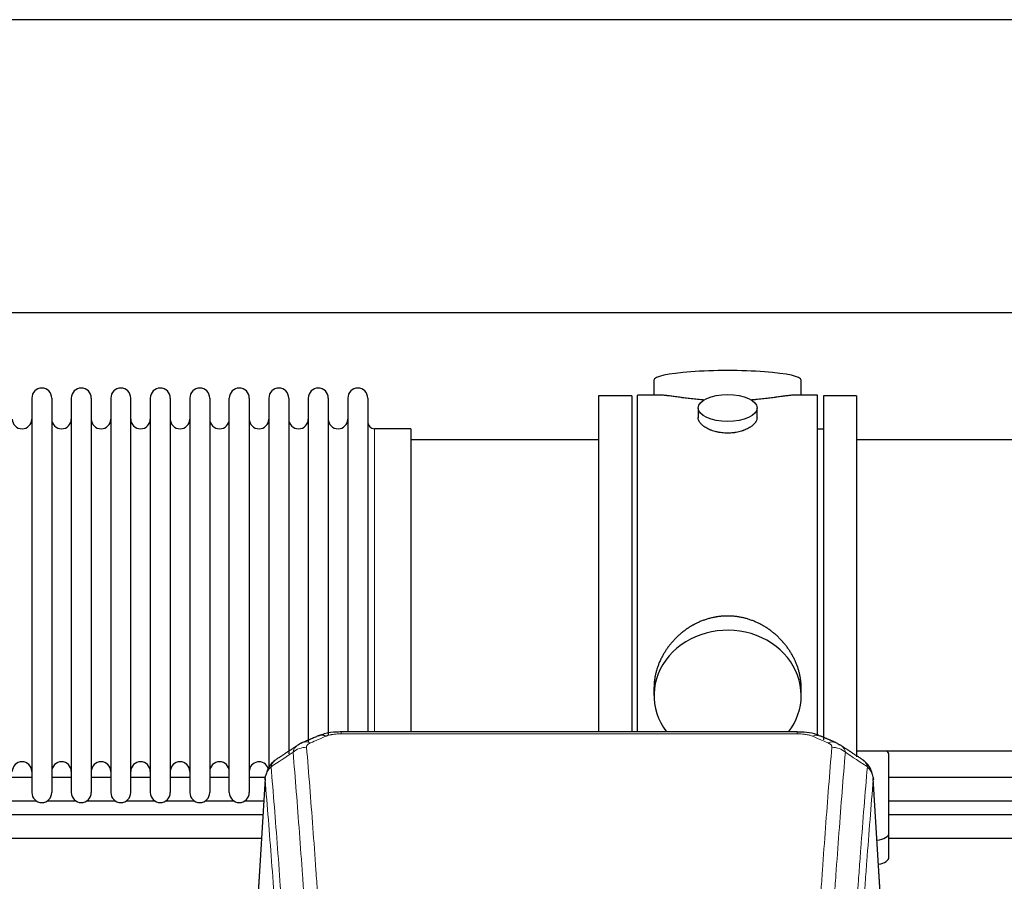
# Model space of a CAD drawing. Header units: inches. Extents: x 0 to 23760, y -13 to 16800.
# Tile 117 of 256: x 3785 to 4288, y 14036 to 14476. Entities that reach past the tile are written whole.
import ezdxf

# ---------------------------------------------------------------- set-up
doc = ezdxf.new("R2010")
doc.units = ezdxf.units.IN
doc.layers.add('1', color=7, linetype='Continuous', true_color=0xffffff)

msp = doc.modelspace()

# ---------------------------------------------------------------- linework, layer by layer
at = {"layer": '1', "color": 2, "linetype": 'Continuous', "lineweight": 25}
for p, q in [((7730.017, 14476.36), (3452.794, 14476.36)), ((7730.017, 14326.359), (3520.592, 14326.359)), ((4108.894, 14292.018), (4108.894, 14284.398)), ((4184.173, 14284.398), (4184.173, 14292.018)), ((4100.534, 14181.968), (4100.534, 14284.398)), ((4111.88, 14284.398), (4100.534, 14284.398)), ((4192.534, 14284.398), (4181.237, 14284.398)), ((4192.534, 14181.968), (4192.534, 14284.398)), ((3790.734, 14282.868), (3790.734, 14081.068)), ((3800.934, 14282.868), (3800.934, 14081.068)), ((3810.934, 14282.868), (3810.934, 14081.068)), ((3821.134, 14282.868), (3821.134, 14081.068)), ((3831.134, 14282.868), (3831.134, 14081.068)), ((3841.334, 14081.068), (3841.334, 14282.868)), ((3851.334, 14282.868), (3851.334, 14081.068)), ((3861.534, 14282.868), (3861.534, 14081.068)), ((3871.534, 14282.868), (3871.534, 14135.377)), ((3881.734, 14282.868), (3881.734, 14135.377)), ((3891.734, 14135.377), (3891.734, 14282.868)), ((3901.934, 14282.868), (3901.934, 14135.377)), ((3911.934, 14282.868), (3911.934, 14135.377)), ((3922.134, 14282.868), (3922.134, 14135.377)), ((3932.134, 14282.868), (3932.134, 14135.377)), ((3942.334, 14282.868), (3942.334, 14135.377)), ((3952.334, 14282.868), (3952.334, 14135.377)), ((3962.534, 14282.868), (3962.534, 14135.377)), ((4097.534, 14283.968), (4080.534, 14283.968)), ((4080.534, 14283.968), (4080.534, 14181.968)), ((4097.534, 14283.968), (4097.534, 14181.968)), ((4212.534, 14283.968), (4195.534, 14283.968)), ((4195.534, 14283.968), (4195.534, 14108.053)), ((4212.534, 14283.968), (4212.534, 14099.307)), ((4131.486, 14277.765), (4131.486, 14272.8)), ((4161.582, 14272.822), (4161.582, 14277.765)), ((3984.534, 14267.118), (3966.034, 14267.118)), ((3984.534, 14267.118), (3984.534, 14142.65)), ((4195.534, 14266.968), (4192.534, 14266.968)), ((4080.534, 14261.468), (3984.534, 14261.468)), ((4308.534, 14261.468), (4212.534, 14261.468)), ((4080.534, 14181.968), (4080.534, 14112.049)), ((4097.534, 14181.968), (4097.534, 14112.049)), ((4100.534, 14112.048), (4100.534, 14181.968)), ((4192.534, 14110.153), (4192.534, 14181.968)), ((3984.534, 14142.65), (3984.534, 14112.049)), ((3871.534, 14135.377), (3871.534, 14081.068)), ((3881.734, 14135.377), (3881.734, 14081.068)), ((3891.734, 14081.068), (3891.734, 14135.377)), ((3901.934, 14135.377), (3901.934, 14081.068)), ((3911.934, 14135.377), (3911.934, 14093.558)), ((3922.134, 14135.377), (3922.134, 14100.83)), ((3932.134, 14135.377), (3932.134, 14106.657)), ((3942.334, 14135.377), (3942.334, 14110.628)), ((3952.334, 14135.377), (3952.334, 14112.05)), ((3962.534, 14135.377), (3962.534, 14112.05)), ((4108.894, 14134.739), (4108.894, 14130.714)), ((4184.173, 14130.714), (4184.173, 14134.737)), ((4182.12, 14112.053), (3948.948, 14112.053)), ((4212.534, 14102.468), (4308.534, 14102.468)), ((4229.034, 14060.368), (4229.034, 14100.442)), ((3790.745, 14088.781), (3780.739, 14088.781)), ((3810.944, 14088.781), (3800.939, 14088.781)), ((3831.144, 14088.781), (3821.139, 14088.781)), ((3851.344, 14088.781), (3841.339, 14088.781)), ((3871.544, 14088.781), (3861.539, 14088.781)), ((3891.744, 14088.781), (3881.739, 14088.781)), ((3910.2, 14088.781), (3901.938, 14088.781)), ((3910.016, 14088.256), (3904.765, 14001.62)), ((4226.302, 14001.62), (4221.051, 14088.256)), ((4330.568, 14088.781), (4229.039, 14088.781)), ((3778.428, 14076.781), (3793.094, 14076.781)), ((3798.627, 14076.781), (3813.294, 14076.781)), ((3818.827, 14076.781), (3833.494, 14076.781)), ((3839.027, 14076.781), (3853.694, 14076.781)), ((3859.227, 14076.781), (3873.894, 14076.781)), ((3879.427, 14076.781), (3894.093, 14076.781)), ((3899.627, 14076.781), (3909.328, 14076.781)), ((4229.039, 14076.781), (4332.88, 14076.781)), ((4229.034, 14047.95), (4229.034, 14060.368))]:
    msp.add_line(p, q, dxfattribs=at)
at = {"layer": '1', "color": 110, "linetype": 'Continuous', "lineweight": 13}
for p, q in [((3966.034, 14267.118), (3966.034, 14142.65)), ((3966.034, 14142.65), (3966.034, 14112.049)), ((3948.948, 14112.052), (3948.948, 14111.1)), ((4182.12, 14111.1), (3948.948, 14111.1)), ((4182.12, 14112.051), (4182.12, 14111.1)), ((3910.018, 14087.634), (3904.77, 14001.044)), ((4226.297, 14001.044), (4221.05, 14087.634))]:
    msp.add_line(p, q, dxfattribs=at)
at = {"layer": '1', "color": 2, "linetype": 'Continuous', "lineweight": 25}
for centre, radius, start, end in [((3795.834, 14282.868), 5.1, 0, 180), ((3816.034, 14282.868), 5.1, 0, 180), ((3836.234, 14282.868), 5.1, 0, 180), ((3856.434, 14282.868), 5.1, 0, 180), ((3876.634, 14282.868), 5.1, 0, 180), ((3896.834, 14282.868), 5.1, 0, 180), ((3917.034, 14282.868), 5.1, 0, 180), ((3937.234, 14282.868), 5.1, 0, 180), ((3957.434, 14282.868), 5.1, 0, 180), ((3785.734, 14272.118), 5, 180, 0), ((3805.934, 14272.118), 5, 180, 0), ((3826.134, 14272.118), 5, 180, 0), ((3846.334, 14272.118), 5, 180, 0), ((3866.534, 14272.118), 5, 180, 0), ((3886.734, 14272.118), 5, 180, 0), ((3906.934, 14272.118), 5, 180, 0), ((3927.134, 14272.118), 5, 180, 0), ((3947.334, 14272.118), 5, 180, 0), ((3966.034, 14270.618), 3.5, 180, 270), ((3785.734, 14091.818), 5, 0, 180), ((3805.934, 14091.818), 5, 0, 180), ((3826.134, 14091.818), 5, 0, 180), ((3846.334, 14091.818), 5, 0, 180), ((3866.534, 14091.818), 5, 0, 180), ((3886.734, 14091.818), 5, 0, 180), ((3906.934, 14091.818), 5, 19.11094, 180), ((3795.834, 14081.068), 5.1, 180, 0), ((3816.034, 14081.068), 5.1, 180, 0), ((3836.234, 14081.068), 5.1, 180, 0), ((3856.434, 14081.068), 5.1, 180, 0), ((3876.634, 14081.068), 5.1, 180, 0), ((3896.834, 14081.068), 5.1, 180, 0)]:
    msp.add_arc(centre, radius, start, end, dxfattribs=at)
for centre, major_axis, ratio, start_param, end_param in [((4146.534, 14292.018), (37.64, 0), 0.1305262, 0, 3.1415927), ((4146.534, 14130.714), (37.64, 0), 0.8870108, 0, 3.7346664), ((4146.534, 14130.714), (37.64, 0), 0.8870108, 5.6900133, 6.2831853), ((3941.189, 14100.89), (3.953, -9.186), 0.6419268, 2.5510147, 3.1418997), ((4197.887, 14097.432), (3.975, 9.176), 0.6408251, 6.1305215, 6.2828467), ((4221.034, 14100.442), (-8, 0), 0.4617486, 3.1415927, 3.722063), ((4221.034, 14060.368), (-8, 0), 0.4617486, 1.81384, 3.1415927), ((4221.034, 14047.95), (-8, 0), 0.4617486, 1.911273, 3.1415927)]:
    msp.add_ellipse(centre, major_axis=major_axis, ratio=ratio, start_param=start_param, end_param=end_param, dxfattribs=at)
msp.add_ellipse((4146.534, 14277.765), major_axis=(15.048, 0), ratio=0.4617486, dxfattribs=at)
at = {"layer": '1', "color": 110, "linetype": 'Continuous', "lineweight": 13}
for centre, major_axis, ratio, start_param, end_param in [((4189.878, 14100.89), (-3.953, -9.186), 0.6419268, 3.1410059, 3.7321706), ((3931.208, 14095.24), (-9.964, -0.842), 0.9013977, 4.6363308, 5.3961502), ((3933.18, 14097.432), (3.975, -9.176), 0.6408251, 2.5472213, 3.141301), ((4197.887, 14097.432), (3.975, 9.176), 0.6408251, 6.2828467, 6.8775566), ((4199.859, 14095.24), (-9.964, 0.842), 0.9013977, 4.0286278, 4.7884472)]:
    msp.add_ellipse(centre, major_axis=major_axis, ratio=ratio, start_param=start_param, end_param=end_param, dxfattribs=at)
at = {"layer": '1', "color": 2, "linetype": 'Continuous', "lineweight": 25}
for points, knots in [([(4134.662, 14281.809), (4134.659, 14281.809), (4134.657, 14281.809), (4134.581, 14281.815), (4134.507, 14281.821), (4134.359, 14281.833), (4134.139, 14281.851), (4133.334, 14281.918), (4132.038, 14282.035), (4130.356, 14282.202), (4128.719, 14282.379), (4127.126, 14282.564), (4125.576, 14282.754), (4124.572, 14282.883), (4123.954, 14282.964), (4123.831, 14282.98), (4123.586, 14283.012), (4123.221, 14283.06), (4122.862, 14283.108), (4122.152, 14283.203), (4121.228, 14283.328), (4119.907, 14283.509), (4118.649, 14283.68), (4117.455, 14283.839), (4116.701, 14283.935), (4116.152, 14284.004), (4115.881, 14284.037), (4115.617, 14284.068), (4115.442, 14284.088), (4115.355, 14284.099), (4114.926, 14284.148), (4114.266, 14284.219), (4113.357, 14284.304), (4112.529, 14284.363), (4111.892, 14284.391), (4111.537, 14284.397), (4111.414, 14284.397)], [0, 0, 0, 0, 0.0002215, 0.0002215, 0.0071429, 0.0071429, 0.0140642, 0.027907, 0.083278, 0.1386489, 0.1940199, 0.2493909, 0.3047619, 0.3601329, 0.3601329, 0.3739756, 0.3739756, 0.3878184, 0.4155039, 0.4155039, 0.4708749, 0.5262458, 0.5816168, 0.6369878, 0.6923588, 0.6923588, 0.7200443, 0.733887, 0.733887, 0.7477298, 0.7477298, 0.8031008, 0.8584718, 0.9138427, 0.9692137, 1, 1, 1, 1]), ([(4181.658, 14284.398), (4181.534, 14284.397), (4181.177, 14284.391), (4180.536, 14284.363), (4179.703, 14284.303), (4179.093, 14284.246), (4178.694, 14284.206), (4178.613, 14284.198), (4178.451, 14284.18), (4178.204, 14284.154), (4177.952, 14284.126), (4177.438, 14284.067), (4176.73, 14283.982), (4175.602, 14283.838), (4174.408, 14283.678), (4173.146, 14283.507), (4172.261, 14283.386), (4171.579, 14283.293), (4171.234, 14283.247), (4170.883, 14283.199), (4170.647, 14283.167), (4170.528, 14283.151), (4169.934, 14283.072), (4168.967, 14282.944), (4167.469, 14282.752), (4165.925, 14282.562), (4164.335, 14282.378), (4162.697, 14282.201), (4161.572, 14282.089), (4160.717, 14282.008), (4160.286, 14281.968), (4159.85, 14281.93), (4159.631, 14281.911), (4159.558, 14281.904), (4159.412, 14281.892), (4159.125, 14281.867), (4158.837, 14281.844), (4158.623, 14281.826)], [0, 0, 0, 0, 0.0313476, 0.0871263, 0.142905, 0.1986836, 0.1986836, 0.2126283, 0.2126283, 0.226573, 0.2544623, 0.2544623, 0.310241, 0.3660196, 0.4217983, 0.477577, 0.5333556, 0.5333556, 0.561245, 0.5751896, 0.5751896, 0.5891343, 0.5891343, 0.644913, 0.7006917, 0.7564703, 0.812249, 0.8680277, 0.9238063, 0.9238063, 0.9516957, 0.9656403, 0.9656403, 0.9726127, 0.9726127, 0.979585, 1, 1, 1, 1]), ([(4146.534, 14264.89), (4146.036, 14264.89), (4145.542, 14264.905), (4144.564, 14264.962), (4144.078, 14265.005), (4143.116, 14265.118), (4142.639, 14265.188), (4142.047, 14265.294), (4141.87, 14265.327), (4141.694, 14265.362), (4141.576, 14265.385), (4141.518, 14265.397), (4141.226, 14265.459), (4140.995, 14265.511), (4140.312, 14265.676), (4139.868, 14265.798), (4139.004, 14266.065), (4138.584, 14266.21), (4137.971, 14266.444), (4137.77, 14266.524), (4137.472, 14266.65), (4137.374, 14266.692), (4137.227, 14266.757), (4137.178, 14266.778), (4137.081, 14266.822), (4136.648, 14267.02), (4136.239, 14267.228), (4135.546, 14267.612), (4135.217, 14267.812), (4134.595, 14268.224), (4134.302, 14268.437), (4133.958, 14268.712), (4133.89, 14268.767), (4133.757, 14268.879), (4133.692, 14268.935), (4133.502, 14269.103), (4133.38, 14269.216), (4133.032, 14269.556), (4132.822, 14269.786), (4132.447, 14270.249), (4132.281, 14270.483), (4132.066, 14270.836), (4132, 14270.954), (4131.924, 14271.103), (4131.91, 14271.132), (4131.881, 14271.192), (4131.867, 14271.221), (4131.826, 14271.311), (4131.8, 14271.37), (4131.679, 14271.666), (4131.607, 14271.9), (4131.511, 14272.364), (4131.486, 14272.593), (4131.486, 14272.823), (4131.486, 14272.827), (4131.486, 14272.83)], [0, 0, 0, 0, 0.0624454, 0.0624454, 0.1248907, 0.1248907, 0.1873361, 0.1873361, 0.2029474, 0.2107531, 0.2107531, 0.2185588, 0.2185588, 0.2497814, 0.2497814, 0.3122268, 0.3122268, 0.3746722, 0.3746722, 0.4058948, 0.4058948, 0.4215062, 0.4215062, 0.4293119, 0.4293119, 0.4371175, 0.4995629, 0.4995629, 0.5620082, 0.5620082, 0.6244536, 0.6244536, 0.6400649, 0.6400649, 0.6556763, 0.6556763, 0.686899, 0.686899, 0.7493443, 0.7493443, 0.8117897, 0.8117897, 0.8430124, 0.8430124, 0.850818, 0.850818, 0.8586237, 0.8586237, 0.874235, 0.874235, 0.9366804, 0.9366804, 0.9991258, 0.9991258, 1, 1, 1, 1]), ([(4161.582, 14272.826), (4161.582, 14272.598), (4161.557, 14272.368), (4161.462, 14271.905), (4161.39, 14271.672), (4161.2, 14271.203), (4161.081, 14270.967), (4160.902, 14270.672), (4160.864, 14270.612), (4160.806, 14270.524), (4160.786, 14270.494), (4160.746, 14270.435), (4160.643, 14270.287), (4160.532, 14270.14), (4160.249, 14269.791), (4160.04, 14269.561), (4159.578, 14269.109), (4159.327, 14268.886), (4158.917, 14268.558), (4158.776, 14268.45), (4158.555, 14268.289), (4158.48, 14268.236), (4158.328, 14268.129), (4158.25, 14268.077), (4157.858, 14267.816), (4157.528, 14267.616), (4156.836, 14267.232), (4156.474, 14267.048), (4155.717, 14266.697), (4155.322, 14266.53), (4154.86, 14266.353), (4154.808, 14266.334), (4154.704, 14266.295), (4154.652, 14266.276), (4154.495, 14266.219), (4154.179, 14266.107), (4153.858, 14266.002), (4153.208, 14265.801), (4152.765, 14265.679), (4151.86, 14265.459), (4151.398, 14265.362), (4150.691, 14265.235), (4150.453, 14265.196), (4150.092, 14265.142), (4149.971, 14265.125), (4149.728, 14265.093), (4149.607, 14265.078), (4148.999, 14265.006), (4148.51, 14264.963), (4147.526, 14264.905), (4147.032, 14264.89), (4146.534, 14264.89)], [0, 0, 0, 0, 0.0621483, 0.0621483, 0.1246718, 0.1246718, 0.1871952, 0.1871952, 0.2028261, 0.2028261, 0.2106415, 0.2106415, 0.2184569, 0.2497186, 0.2497186, 0.3122421, 0.3122421, 0.3747655, 0.3747655, 0.4060273, 0.4060273, 0.4216581, 0.4216581, 0.437289, 0.437289, 0.4998124, 0.4998124, 0.5623359, 0.5623359, 0.6248593, 0.6248593, 0.6326748, 0.6326748, 0.6404902, 0.6404902, 0.656121, 0.6873828, 0.6873828, 0.7499062, 0.7499062, 0.8124297, 0.8124297, 0.8436914, 0.8436914, 0.8593222, 0.8593222, 0.8749531, 0.8749531, 0.9374766, 0.9374766, 1, 1, 1, 1]), ([(4184.173, 14134.701), (4184.173, 14135.234), (4184.158, 14135.77), (4184.113, 14136.589), (4184.089, 14136.939), (4184.059, 14137.29), (4184.047, 14137.431), (4184.04, 14137.501), (4184.02, 14137.713), (4183.947, 14138.416), (4183.774, 14139.68), (4183.454, 14141.357), (4183.046, 14143.027), (4182.55, 14144.688), (4181.966, 14146.342), (4181.518, 14147.438), (4181.219, 14148.121), (4181.159, 14148.258), (4181.036, 14148.53), (4180.849, 14148.937), (4180.655, 14149.341), (4180.257, 14150.144), (4179.701, 14151.203), (4178.793, 14152.755), (4177.81, 14154.27), (4176.753, 14155.747), (4175.999, 14156.706), (4175.414, 14157.416), (4175.216, 14157.651), (4174.914, 14158.001), (4174.812, 14158.117), (4174.608, 14158.348), (4174.095, 14158.923), (4173.144, 14159.928), (4171.819, 14161.207), (4170.438, 14162.424), (4169.001, 14163.578), (4167.506, 14164.668), (4166.471, 14165.351), (4165.68, 14165.847), (4165.413, 14166.009), (4165.077, 14166.208), (4165.01, 14166.248), (4164.875, 14166.327), (4164.672, 14166.444), (4163.927, 14166.869), (4162.692, 14167.522), (4161.012, 14168.309), (4159.299, 14169.011), (4157.553, 14169.627), (4155.773, 14170.155), (4154.564, 14170.448), (4153.648, 14170.644), (4153.341, 14170.705), (4152.956, 14170.777), (4152.879, 14170.791), (4152.725, 14170.819), (4152.493, 14170.86), (4151.644, 14171.002), (4150.254, 14171.186), (4148.401, 14171.333), (4146.547, 14171.383), (4144.693, 14171.335), (4142.838, 14171.189), (4141.601, 14171.025), (4140.828, 14170.902), (4140.674, 14170.877), (4140.364, 14170.823), (4139.902, 14170.74), (4139.442, 14170.648), (4138.527, 14170.453), (4137.317, 14170.161), (4135.535, 14169.634), (4133.784, 14169.017), (4132.064, 14168.313), (4130.937, 14167.786), (4130.101, 14167.368), (4129.823, 14167.226), (4129.477, 14167.043), (4129.339, 14166.969), (4129.064, 14166.82), (4128.313, 14166.404), (4127.111, 14165.691), (4125.563, 14164.669), (4124.069, 14163.58), (4122.63, 14162.424), (4121.243, 14161.203), (4120.355, 14160.345), (4119.865, 14159.85), (4119.811, 14159.794), (4119.703, 14159.684), (4119.649, 14159.628), (4119.488, 14159.461), (4119.167, 14159.126), (4118.854, 14158.787), (4118.237, 14158.103), (4117.438, 14157.177), (4116.313, 14155.745), (4115.259, 14154.272), (4114.277, 14152.758), (4113.367, 14151.205), (4112.809, 14150.142), (4112.476, 14149.469), (4112.41, 14149.334), (4112.281, 14149.064), (4112.089, 14148.658), (4111.905, 14148.251), (4111.549, 14147.436), (4111.103, 14146.345), (4110.521, 14144.697), (4110.026, 14143.04), (4109.617, 14141.373), (4109.296, 14139.696), (4109.141, 14138.571), (4109.063, 14137.867), (4109.049, 14137.726), (4109.022, 14137.444), (4108.984, 14137.023), (4108.955, 14136.603), (4108.91, 14135.778), (4108.895, 14135.235), (4108.894, 14134.696)], [0, 0, 0, 0, 0.0151373, 0.0151373, 0.0229562, 0.0249109, 0.0249109, 0.0268656, 0.0268656, 0.030775, 0.0464127, 0.0620504, 0.0776881, 0.0933258, 0.1089635, 0.1246012, 0.1246012, 0.1285107, 0.1285107, 0.1324201, 0.1402389, 0.1402389, 0.1558766, 0.1715144, 0.1871521, 0.2027898, 0.2184275, 0.2184275, 0.2262463, 0.2262463, 0.2301558, 0.2301558, 0.2340652, 0.2497029, 0.2653406, 0.2809783, 0.296616, 0.3122537, 0.3278914, 0.3278914, 0.3357103, 0.3357103, 0.337665, 0.337665, 0.3396197, 0.3435291, 0.3591668, 0.3748045, 0.3904422, 0.4060799, 0.4217176, 0.4373554, 0.4373554, 0.4451742, 0.4451742, 0.4471289, 0.4471289, 0.4490836, 0.4529931, 0.4686308, 0.4842685, 0.4999062, 0.5155439, 0.5311816, 0.5468193, 0.5468193, 0.5507287, 0.5507287, 0.5546381, 0.562457, 0.562457, 0.5780947, 0.5937324, 0.6093701, 0.6250078, 0.6406455, 0.6406455, 0.6484644, 0.6484644, 0.6504191, 0.6523738, 0.6562832, 0.6719209, 0.6875586, 0.7031963, 0.7188341, 0.7344718, 0.7501095, 0.7501095, 0.7520642, 0.7520642, 0.7540189, 0.7540189, 0.7579283, 0.7657472, 0.7657472, 0.7813849, 0.7970226, 0.8126603, 0.828298, 0.8439357, 0.8595734, 0.8595734, 0.8634828, 0.8634828, 0.8673923, 0.8752111, 0.8752111, 0.8908488, 0.9064865, 0.9221242, 0.9377619, 0.9533996, 0.9690373, 0.9690373, 0.9729468, 0.9729468, 0.9768562, 0.984675, 0.984675, 1, 1, 1, 1]), ([(3950.247, 14112.036), (3949.02, 14112.077), (3945.673, 14112.001), (3941.131, 14111.606), (3938.288, 14110.354), (3937.336, 14109.84)], [0, 0, 0, 0, 0.2689022, 0.746869, 1, 1, 1, 1]), ([(4193.776, 14109.963), (4193.267, 14110.234), (4191.171, 14111.217), (4187.204, 14111.865), (4183.771, 14112.012), (4182.117, 14111.935)], [0, 0, 0, 0, 0.1499654, 0.6035607, 1, 1, 1, 1]), ([(4202.71, 14106.115), (4203, 14105.999), (4203.277, 14105.875), (4203.606, 14105.706), (4203.671, 14105.672), (4203.799, 14105.602), (4203.862, 14105.567), (4204.049, 14105.458), (4204.169, 14105.384), (4204.289, 14105.305), (4204.292, 14105.303), (4204.295, 14105.301)], [0, 0, 0, 0, 0.496586, 0.496586, 0.6207325, 0.6207325, 0.744879, 0.744879, 0.9931719, 0.9931719, 1, 1, 1, 1]), ([(3914.959, 14097.444), (3914.439, 14097.071), (3913.381, 14096.162), (3912.018, 14094.379), (3910.965, 14092.224), (3910.548, 14090.698), (3910.413, 14089.924)], [0, 0, 0, 0, 0.2123708, 0.4683651, 0.7393635, 1, 1, 1, 1]), ([(4220.968, 14088.917), (4220.856, 14089.867), (4220.413, 14091.706), (4219.12, 14094.321), (4217.439, 14096.419), (4216.149, 14097.462), (4215.527, 14097.882)], [0, 0, 0, 0, 0.2790385, 0.5536712, 0.8024065, 1, 1, 1, 1]), ([(3910.018, 14087.634), (3910.017, 14087.645), (3910.016, 14087.669), (3910.014, 14087.704), (3910.012, 14087.739), (3910.011, 14087.774), (3910.01, 14087.809), (3910.009, 14087.844), (3910.008, 14087.879), (3910.008, 14087.914), (3910.007, 14087.949), (3910.007, 14087.984), (3910.008, 14088.018), (3910.008, 14088.053), (3910.009, 14088.087), (3910.01, 14088.122), (3910.011, 14088.156), (3910.013, 14088.191), (3910.014, 14088.225), (3910.016, 14088.259), (3910.018, 14088.294), (3910.021, 14088.328), (3910.023, 14088.362), (3910.026, 14088.396), (3910.029, 14088.43), (3910.033, 14088.464), (3910.036, 14088.498), (3910.04, 14088.531), (3910.044, 14088.565), (3910.048, 14088.599), (3910.052, 14088.632), (3910.057, 14088.666), (3910.062, 14088.699), (3910.067, 14088.733), (3910.073, 14088.766), (3910.078, 14088.8), (3910.084, 14088.833), (3910.09, 14088.866), (3910.096, 14088.899), (3910.103, 14088.932), (3910.109, 14088.965), (3910.116, 14088.998), (3910.123, 14089.031), (3910.131, 14089.064), (3910.138, 14089.096), (3910.146, 14089.129), (3910.154, 14089.161), (3910.163, 14089.194), (3910.171, 14089.226), (3910.18, 14089.259), (3910.189, 14089.291), (3910.198, 14089.323), (3910.207, 14089.355), (3910.217, 14089.388), (3910.227, 14089.42), (3910.237, 14089.451), (3910.247, 14089.483), (3910.257, 14089.515), (3910.268, 14089.547), (3910.279, 14089.579), (3910.29, 14089.61), (3910.301, 14089.642), (3910.313, 14089.673), (3910.324, 14089.704), (3910.334, 14089.731), (3910.34, 14089.746), (3910.342, 14089.751)], [0, 0, 0, 0, 0.0160287, 0.0320483, 0.0480589, 0.0640604, 0.080053, 0.0960364, 0.1120109, 0.1279763, 0.1439327, 0.1598801, 0.1758184, 0.1917478, 0.2076681, 0.2235794, 0.2394817, 0.255375, 0.2712593, 0.2871346, 0.3030009, 0.3188582, 0.3347065, 0.3505458, 0.3663762, 0.3821975, 0.3980099, 0.4138133, 0.4296077, 0.4453931, 0.4611696, 0.4769371, 0.4926957, 0.5084453, 0.5241859, 0.5399176, 0.5556403, 0.5713541, 0.5870589, 0.6027548, 0.6184418, 0.6341198, 0.6497889, 0.6654491, 0.6811003, 0.6967426, 0.712376, 0.7280004, 0.743616, 0.7592226, 0.7748203, 0.7904091, 0.8059891, 0.8215601, 0.8371222, 0.8526754, 0.8682197, 0.8837552, 0.8992817, 0.9147994, 0.9303082, 0.9458081, 0.9612991, 0.9767813, 0.9922546, 1, 1, 1, 1]), ([(4220.966, 14088.924), (4220.978, 14088.867), (4221.033, 14088.559), (4221.061, 14088.222), (4221.06, 14087.916), (4221.059, 14087.846), (4221.057, 14087.775), (4221.054, 14087.705), (4221.051, 14087.657), (4221.05, 14087.634)], [0, 0, 0, 0, 0.135601, 0.730798, 0.7844814, 0.8382432, 0.8920836, 0.9460025, 1, 1, 1, 1]), ([(3908.914, 14069.711), (3893.624, 14069.711), (3849.535, 14069.711), (3779.219, 14069.711), (3714.553, 14069.711), (3678.685, 14069.711), (3669.045, 14069.711)], [0, 0, 0, 0, 0.1912262, 0.5514107, 0.8794291, 1, 1, 1, 1]), ([(3669.045, 14057.711), (3705.572, 14057.711), (3785.282, 14057.711), (3864.991, 14057.711), (3908.174, 14057.711)], [0, 0, 0, 0, 0.458247, 1, 1, 1, 1])]:
    msp.add_open_spline(points, degree=3, knots=knots, dxfattribs=at)
for points, degree in [([(3937.236, 14110.072), (3929.206, 14106.603)], 1), ([(4201.862, 14106.608), (4197.846, 14108.35), (4193.832, 14110.068)], 2), ([(3926.815, 14105.33), (3921.186, 14101.608), (3915.564, 14097.898)], 2), ([(3929.236, 14106.537), (3927.874, 14106.233), (3926.885, 14105.303)], 2), ([(4215.504, 14097.897), (4209.889, 14101.603), (4204.267, 14105.321)], 2), ([(4468.902, 14069.711), (4388.946, 14069.711), (4308.99, 14069.711), (4229.034, 14069.711)], 3), ([(4229.034, 14057.711), (4308.756, 14057.711), (4388.478, 14057.711), (4468.2, 14057.711)], 3)]:
    msp.add_open_spline(points, degree=degree, dxfattribs=at)
at = {"layer": '1', "color": 110, "linetype": 'Continuous', "lineweight": 13}
for points in [[(3941.189, 14109.933), (3938.52, 14108.779), (3935.85, 14107.622), (3933.18, 14106.461)], [(4197.887, 14106.461), (4195.217, 14107.622), (4192.548, 14108.779), (4189.878, 14109.933)], [(3924.325, 14101.67), (3920.573, 14099.194), (3916.822, 14096.721), (3913.073, 14094.25)], [(4217.994, 14094.25), (4214.245, 14096.721), (4210.495, 14099.194), (4206.742, 14101.67)]]:
    msp.add_open_spline(points, degree=3, dxfattribs=at)
for points, knots in [([(3941.189, 14109.933), (3941.315, 14109.987), (3941.444, 14110.039), (3941.646, 14110.114), (3941.714, 14110.139), (3941.852, 14110.187), (3941.922, 14110.21), (3942.274, 14110.325), (3942.568, 14110.407), (3943.178, 14110.557), (3943.494, 14110.625), (3943.902, 14110.7), (3943.984, 14110.715), (3944.149, 14110.743), (3944.231, 14110.757), (3944.48, 14110.797), (3944.646, 14110.821), (3945.147, 14110.889), (3945.484, 14110.928), (3946.164, 14110.992), (3946.506, 14111.019), (3947.196, 14111.06), (3947.543, 14111.075), (3948.242, 14111.095), (3948.594, 14111.1), (3948.948, 14111.1)], [0, 0, 0, 0, 0.0625, 0.0625, 0.09375, 0.09375, 0.125, 0.125, 0.25, 0.25, 0.375, 0.375, 0.40625, 0.40625, 0.4375, 0.4375, 0.5, 0.5, 0.625, 0.625, 0.75, 0.75, 0.875, 0.875, 1, 1, 1, 1]), ([(4182.12, 14111.1), (4182.474, 14111.1), (4182.827, 14111.095), (4183.268, 14111.082), (4183.356, 14111.079), (4183.532, 14111.073), (4183.62, 14111.07), (4183.884, 14111.058), (4184.059, 14111.049), (4184.581, 14111.017), (4184.925, 14110.991), (4185.608, 14110.925), (4185.946, 14110.886), (4186.613, 14110.795), (4186.943, 14110.742), (4187.309, 14110.674), (4187.349, 14110.666), (4187.43, 14110.65), (4187.551, 14110.627), (4187.828, 14110.569), (4188.06, 14110.516), (4188.514, 14110.403), (4188.806, 14110.321), (4189.362, 14110.14), (4189.628, 14110.041), (4189.878, 14109.933)], [0, 0, 0, 0, 0.125, 0.125, 0.15625, 0.15625, 0.1875, 0.1875, 0.25, 0.25, 0.375, 0.375, 0.5, 0.5, 0.625, 0.625, 0.640625, 0.640625, 0.65625, 0.6875, 0.75, 0.75, 0.875, 0.875, 1, 1, 1, 1]), ([(3924.325, 14101.67), (3924.361, 14101.915), (3924.415, 14102.153), (3924.503, 14102.444), (3924.521, 14102.502), (3924.561, 14102.617), (3924.582, 14102.674), (3924.648, 14102.843), (3924.696, 14102.955), (3924.852, 14103.283), (3925.094, 14103.705), (3925.401, 14104.096), (3925.657, 14104.379), (3925.769, 14104.494), (3925.888, 14104.606), (3925.936, 14104.651), (3925.96, 14104.673), (3926.034, 14104.739), (3926.083, 14104.783), (3926.338, 14104.997), (3926.556, 14105.159), (3926.797, 14105.317), (3926.806, 14105.323), (3926.815, 14105.329)], [0, 0, 0, 0, 0.1656246, 0.1656246, 0.2070308, 0.2070308, 0.2484369, 0.2484369, 0.3312492, 0.3312492, 0.4968738, 0.6624984, 0.6624984, 0.7453108, 0.7660138, 0.7660138, 0.7867169, 0.7867169, 0.8281231, 0.8281231, 0.9937477, 0.9937477, 1, 1, 1, 1]), ([(3931.208, 14104.259), (3931.2, 14104.362), (3931.202, 14104.464), (3931.219, 14104.591), (3931.223, 14104.616), (3931.233, 14104.667), (3931.239, 14104.693), (3931.258, 14104.769), (3931.273, 14104.819), (3931.329, 14104.969), (3931.377, 14105.068), (3931.497, 14105.262), (3931.569, 14105.358), (3931.696, 14105.499), (3931.741, 14105.546), (3931.813, 14105.616), (3931.838, 14105.639), (3931.889, 14105.685), (3931.915, 14105.708), (3932.05, 14105.821), (3932.168, 14105.908), (3932.424, 14106.076), (3932.562, 14106.157), (3932.857, 14106.314), (3933.014, 14106.389), (3933.18, 14106.461)], [0, 0, 0, 0, 0.125, 0.125, 0.15625, 0.15625, 0.1875, 0.1875, 0.25, 0.25, 0.375, 0.375, 0.5, 0.5, 0.5625, 0.5625, 0.59375, 0.59375, 0.625, 0.625, 0.75, 0.75, 0.875, 0.875, 1, 1, 1, 1]), ([(3931.208, 14104.259), (3931.766, 14097.64), (3932.866, 14084.149), (3934.474, 14063.165), (3935.516, 14048.676), (3936.287, 14037.621), (3936.669, 14032.047), (3937.048, 14026.403), (3937.299, 14022.624), (3937.424, 14020.727), (3938.048, 14011.203), (3938.539, 14003.461), (3939.264, 13991.666), (3939.504, 13987.704), (3939.98, 13979.721), (3940.216, 13975.7), (3940.918, 13963.547), (3941.839, 13947.105), (3942.729, 13930.187), (3943.167, 13921.608)], [0, 0, 0, 0, 0.125, 0.25, 0.375, 0.375, 0.4375, 0.46875, 0.46875, 0.5, 0.5, 0.625, 0.625, 0.6875, 0.6875, 0.75, 0.75, 0.875, 1, 1, 1, 1]), ([(4187.901, 13921.608), (4188.338, 13930.187), (4189.229, 13947.105), (4190.149, 13963.547), (4190.851, 13975.7), (4191.087, 13979.721), (4191.563, 13987.704), (4191.803, 13991.666), (4192.528, 14003.461), (4193.02, 14011.203), (4193.643, 14020.727), (4193.768, 14022.624), (4194.02, 14026.403), (4194.398, 14032.047), (4194.781, 14037.621), (4195.551, 14048.676), (4196.593, 14063.165), (4198.201, 14084.149), (4199.302, 14097.64), (4199.859, 14104.259)], [0, 0, 0, 0, 0.125, 0.25, 0.25, 0.3125, 0.3125, 0.375, 0.375, 0.5, 0.5, 0.53125, 0.53125, 0.5625, 0.625, 0.625, 0.75, 0.875, 1, 1, 1, 1]), ([(4197.887, 14106.461), (4198.054, 14106.389), (4198.211, 14106.313), (4198.398, 14106.214), (4198.434, 14106.194), (4198.506, 14106.154), (4198.542, 14106.134), (4198.646, 14106.072), (4198.713, 14106.03), (4198.906, 14105.903), (4199.14, 14105.729), (4199.331, 14105.546), (4199.457, 14105.404), (4199.496, 14105.356), (4199.55, 14105.284), (4199.568, 14105.259), (4199.601, 14105.211), (4199.617, 14105.186), (4199.693, 14105.063), (4199.741, 14104.964), (4199.814, 14104.765), (4199.839, 14104.665), (4199.865, 14104.463), (4199.868, 14104.362), (4199.859, 14104.259)], [0, 0, 0, 0, 0.125, 0.125, 0.15625, 0.15625, 0.1875, 0.1875, 0.25, 0.25, 0.375, 0.5, 0.5, 0.5625, 0.5625, 0.59375, 0.59375, 0.625, 0.625, 0.75, 0.75, 0.875, 0.875, 1, 1, 1, 1]), ([(4204.295, 14105.301), (4204.525, 14105.15), (4204.956, 14104.828), (4205.326, 14104.472), (4205.582, 14104.189), (4205.663, 14104.093), (4205.779, 14103.945), (4205.817, 14103.895), (4205.89, 14103.795), (4205.926, 14103.744), (4206.098, 14103.488), (4206.219, 14103.276), (4206.426, 14102.84), (4206.6, 14102.39), (4206.706, 14101.915), (4206.742, 14101.67)], [0, 0, 0, 0, 0.1647526, 0.331802, 0.331802, 0.4153268, 0.4153268, 0.4570892, 0.4570892, 0.4988515, 0.4988515, 0.665901, 0.665901, 0.8329505, 1, 1, 1, 1]), ([(3936.299, 13919.232), (3935.861, 13927.8), (3934.969, 13944.699), (3934.048, 13961.122), (3933.345, 13973.26), (3933.108, 13977.277), (3932.632, 13985.25), (3932.392, 13989.207), (3931.665, 14000.988), (3931.174, 14008.721), (3930.549, 14018.234), (3930.424, 14020.129), (3930.172, 14023.903), (3929.793, 14029.541), (3929.41, 14035.109), (3928.639, 14046.15), (3927.595, 14060.623), (3925.985, 14081.583), (3924.883, 14095.058), (3924.325, 14101.67)], [0, 0, 0, 0, 0.125, 0.25, 0.25, 0.3125, 0.3125, 0.375, 0.375, 0.5, 0.5, 0.53125, 0.53125, 0.5625, 0.625, 0.625, 0.75, 0.875, 1, 1, 1, 1]), ([(4206.742, 14101.67), (4206.184, 14095.058), (4205.082, 14081.583), (4203.472, 14060.623), (4202.429, 14046.15), (4201.657, 14035.109), (4201.274, 14029.541), (4200.895, 14023.903), (4200.644, 14020.129), (4200.518, 14018.234), (4199.894, 14008.721), (4199.402, 14000.988), (4198.676, 13989.207), (4198.436, 13985.25), (4197.959, 13977.277), (4197.723, 13973.26), (4197.02, 13961.122), (4196.098, 13944.699), (4195.207, 13927.8), (4194.768, 13919.232)], [0, 0, 0, 0, 0.125, 0.25, 0.375, 0.375, 0.4375, 0.46875, 0.46875, 0.5, 0.5, 0.625, 0.625, 0.6875, 0.6875, 0.75, 0.75, 0.875, 1, 1, 1, 1]), ([(3910.018, 14087.634), (3910.047, 14088.24), (3910.138, 14088.845), (3910.36, 14089.738), (3910.449, 14090.033), (3910.655, 14090.615), (3910.772, 14090.903), (3911.034, 14091.467), (3911.178, 14091.744), (3911.492, 14092.285), (3911.662, 14092.549), (3912.026, 14093.063), (3912.22, 14093.312), (3912.631, 14093.794), (3912.847, 14094.027), (3913.073, 14094.25)], [0, 0, 0, 0, 0.25, 0.25, 0.375, 0.375, 0.5, 0.5, 0.625, 0.625, 0.75, 0.75, 0.875, 0.875, 1, 1, 1, 1]), ([(3913.073, 14094.25), (3913.202, 14094.774), (3913.381, 14095.264), (3913.837, 14096.162), (3914.115, 14096.57), (3914.603, 14097.117), (3914.777, 14097.288), (3915.143, 14097.602), (3915.333, 14097.745), (3915.534, 14097.878)], [0, 0, 0, 0, 0.335226, 0.335226, 0.6704519, 0.6704519, 0.8380649, 0.8380649, 1, 1, 1, 1]), ([(3913.073, 14094.25), (3913.645, 14087.559), (3914.772, 14073.916), (3916.418, 14052.675), (3917.484, 14037.995), (3918.272, 14026.792), (3918.663, 14021.142), (3919.115, 14014.464), (3919.307, 14011.584), (3919.435, 14009.661), (3919.499, 14008.696), (3919.818, 14003.867), (3920.198, 13998.023), (3920.636, 13991.123), (3920.822, 13988.148), (3920.946, 13986.161), (3921.008, 13985.165), (3921.564, 13976.187), (3922.537, 13959.98), (3923.948, 13934.927), (3924.856, 13917.731), (3925.302, 13909.009)], [0, 0, 0, 0, 0.125, 0.25, 0.375, 0.375, 0.4375, 0.46875, 0.484375, 0.484375, 0.5, 0.5, 0.5625, 0.59375, 0.609375, 0.609375, 0.625, 0.625, 0.75, 0.875, 1, 1, 1, 1]), ([(4205.765, 13909.009), (4205.821, 13910.1), (4205.877, 13911.188), (4205.989, 13913.361), (4206.157, 13916.614), (4206.553, 13924.164), (4206.896, 13930.566), (4207.59, 13943.275), (4208.53, 13959.973), (4209.988, 13984.274), (4210.993, 13999.979), (4211.567, 14008.673), (4211.63, 14009.637), (4211.759, 14011.561), (4211.951, 14014.441), (4212.402, 14021.12), (4212.794, 14026.772), (4213.122, 14031.443), (4213.188, 14032.375), (4213.32, 14034.235), (4213.519, 14037.019), (4213.984, 14043.473), (4214.386, 14048.931), (4215.198, 14059.75), (4216.295, 14073.915), (4217.423, 14087.559), (4217.994, 14094.25)], [0, 0, 0, 0, 0.015625, 0.015625, 0.03125, 0.0625, 0.125, 0.125, 0.25, 0.375, 0.5, 0.5, 0.515625, 0.515625, 0.53125, 0.5625, 0.625, 0.625, 0.640625, 0.640625, 0.65625, 0.6875, 0.75, 0.75, 0.875, 1, 1, 1, 1]), ([(4215.534, 14097.877), (4215.735, 14097.745), (4215.925, 14097.601), (4216.29, 14097.288), (4216.465, 14097.117), (4216.953, 14096.57), (4217.23, 14096.162), (4217.687, 14095.264), (4217.866, 14094.774), (4217.994, 14094.25)], [0, 0, 0, 0, 0.1617419, 0.1617419, 0.3293935, 0.3293935, 0.6646968, 0.6646968, 1, 1, 1, 1]), ([(4217.994, 14094.25), (4218.221, 14094.027), (4218.437, 14093.794), (4218.847, 14093.312), (4219.041, 14093.063), (4219.405, 14092.549), (4219.575, 14092.285), (4219.89, 14091.744), (4220.034, 14091.467), (4220.295, 14090.903), (4220.412, 14090.615), (4220.618, 14090.033), (4220.707, 14089.738), (4220.93, 14088.845), (4221.02, 14088.24), (4221.05, 14087.634)], [0, 0, 0, 0, 0.125, 0.125, 0.25, 0.25, 0.375, 0.375, 0.5, 0.5, 0.625, 0.625, 0.75, 0.75, 1, 1, 1, 1]), ([(3922.213, 13902.948), (3921.768, 13911.642), (3920.862, 13928.784), (3919.456, 13953.758), (3918.486, 13969.916), (3917.931, 13978.866), (3917.869, 13979.859), (3917.745, 13981.84), (3917.559, 13984.806), (3917.123, 13991.685), (3916.744, 13997.511), (3916.426, 14002.326), (3916.362, 14003.288), (3916.235, 14005.206), (3916.043, 14008.077), (3915.593, 14014.735), (3915.202, 14020.368), (3914.416, 14031.539), (3913.353, 14046.175), (3911.712, 14067.357), (3910.588, 14080.961), (3910.018, 14087.634)], [0, 0, 0, 0, 0.125, 0.25, 0.375, 0.375, 0.390625, 0.390625, 0.40625, 0.4375, 0.5, 0.5, 0.515625, 0.515625, 0.53125, 0.5625, 0.625, 0.625, 0.75, 0.875, 1, 1, 1, 1]), ([(4221.05, 14087.634), (4220.48, 14080.961), (4219.355, 14067.355), (4218.261, 14053.23), (4217.452, 14042.442), (4217.05, 14037), (4216.586, 14030.565), (4216.389, 14027.789), (4216.257, 14025.934), (4216.191, 14025.005), (4215.864, 14020.348), (4215.473, 14014.712), (4215.023, 14008.053), (4214.831, 14005.182), (4214.703, 14003.263), (4214.64, 14002.302), (4214.067, 13993.634), (4213.066, 13977.977), (4211.611, 13953.75), (4210.205, 13928.782), (4209.299, 13911.642), (4208.854, 13902.948)], [0, 0, 0, 0, 0.125, 0.25, 0.25, 0.3125, 0.34375, 0.359375, 0.359375, 0.375, 0.375, 0.4375, 0.46875, 0.484375, 0.484375, 0.5, 0.5, 0.625, 0.75, 0.875, 1, 1, 1, 1])]:
    msp.add_open_spline(points, degree=3, knots=knots, dxfattribs=at)

doc.saveas('drawing.dxf')
